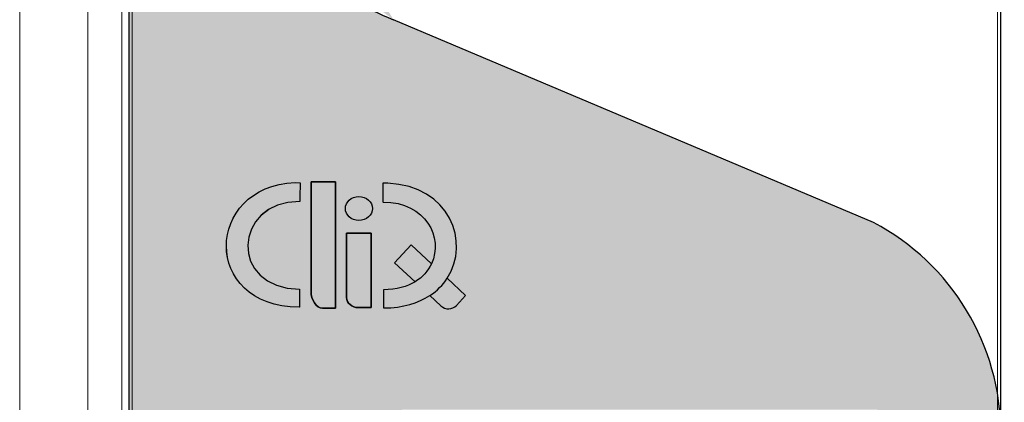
# Model space of a CAD drawing. Header units: millimetres. Extents: x 0 to 420, y 0 to 297.
# Tile 18 of 21: x 297 to 325, y 140 to 151. Entities that reach past the tile are written whole.
import ezdxf

# ---------------------------------------------------------------- set-up
doc = ezdxf.new("R2010")
doc.units = ezdxf.units.MM
doc.layers.get('Defpoints').update_dxf_attribs({"linetype": 'CONTINUOUS', "lineweight": 13})
for name, color, linetype, lineweight in [('Dimension', 2, 'CONTINUOUS', 9), ('LAYER_1', 142, 'CONTINUOUS', 5), ('Line', 3, 'CONTINUOUS', 25)]:
    doc.layers.add(name, color=color, linetype=linetype, lineweight=lineweight)
doc.styles.get("Standard").update_dxf_attribs({"font": 'romans.shx'})
doc.dimstyles.new('yutana', dxfattribs={"dimtxt": 3.5, "dimasz": 3, "dimexe": 1, "dimexo": 0.6, "dimgap": 1.5, "dimtad": 1, "dimdec": 1, "dimzin": 0, "dimdsep": 46, "dimtxsty": 'Standard', "dimcen": 0, "dimadec": 0, "dimazin": 0, "dimtp": 0.01, "dimtm": 0.01, "dimtfac": 1, "dimtdec": 1, "dimtmove": 0, "dimatfit": 3, "dimfxl": 1, "dimtolj": 1, "dimtzin": 0, "dimlwd": 0, "dimlwe": 0, "dimarcsym": 0})

# ---------------------------------------------------------------- blocks, each defined once
blk = doc.blocks.new('*D7')
at = {"layer": 'Defpoints', "color": 0, "ltscale": 5}
for p in [(313.312, 208.806), (348.512, 208.806), (313.312, 88.194)]:
    blk.add_point(p, dxfattribs=at)
at = {"layer": 'Dimension', "color": 0, "lineweight": 0, "ltscale": 5}
for p, q in [((314.512, 208.806), (350.512, 208.806)), ((348.512, 94.194), (348.512, 202.806)), ((314.512, 88.194), (350.512, 88.194))]:
    blk.add_line(p, q, dxfattribs=at)
at = {"layer": 'Dimension', "color": 0, "ltscale": 5}
for points in [[(347.512, 202.806), (349.512, 202.806), (348.512, 208.806)], [(347.512, 94.194), (349.512, 94.194), (348.512, 88.194)]]:
    blk.add_solid(points, dxfattribs=at)
at = {"layer": 'Dimension', "color": 0, "ltscale": 5, "insert": (343.012, 148.5), "char_height": 5, "attachment_point": 5, "rotation": 90}
blk.add_mtext('\\A1;120.6', dxfattribs=at)
blk = doc.blocks.new('AI9-BLK5')
at = {"layer": 'LAYER_1', "color": 7}
blk.add_open_spline([(1.082, 1.825), (1.082, 1.825), (1.078, 1.284), (1.078, 1.284), (1.078, 1.284), (1.077, 1.276), (1.077, 1.276), (-0.91, 1.276), (-1.013, -1.289), (1.062, -1.292), (1.062, -1.292), (1.062, -1.828), (1.062, -1.828), (1.062, -1.828), (1.053, -1.828), (1.053, -1.828), (-1.822, -1.807), (-1.725, 1.717), (0.934, 1.828), (0.934, 1.828), (1.082, 1.825), (1.082, 1.825)], degree=3, knots=[0, 0, 0, 0, 1, 1, 1, 2, 2, 2, 3, 3, 3, 4, 4, 4, 5, 5, 5, 6, 6, 6, 7, 7, 7, 7], dxfattribs=at)
blk = doc.blocks.new('AI9-BLK4')
at = {"layer": 'LAYER_1', "color": 7}
blk.add_blockref('AI9-BLK5', (0, 0), dxfattribs=at)

msp = doc.modelspace()

# ---------------------------------------------------------------- hatches: boundary and pattern name
at = {"layer": 'Line'}
h = msp.add_hatch(color=18, dxfattribs=at)
edge = h.paths.add_edge_path()
edge.add_arc((300.512, 96.992), 0.8, 180, 253.1507)
edge.add_arc((312.512, 136.615), 42.2, 253.1507, 286.8493)
edge.add_arc((324.512, 96.992), 0.8, 286.8493, 360)
edge.add_line((325.312, 96.992), (325.312, 138.691))
edge.add_arc((318.312, 138.691), 7, 0, 62.2489)
edge.add_line((321.571, 144.886), (307.484, 150.831))
edge.add_arc((311.605, 161.03), 11, 219.045, 248, ccw=False)
edge.add_arc((314.712, 163.55), 15, 180, 219.045, ccw=False)
edge.add_line((299.712, 163.55), (299.712, 96.992))
edge = h.paths.add_edge_path()
edge.add_arc((307.812, 138.9), 0.5, 90, 180)
edge.add_line((307.312, 138.9), (307.312, 105.1))
edge.add_arc((307.812, 105.1), 0.5, 180, 270)
edge.add_line((307.812, 104.6), (321.612, 104.6))
edge.add_arc((321.612, 105.1), 0.5, 270, 360)
edge.add_line((322.112, 105.1), (322.112, 138.9))
edge.add_arc((321.612, 138.9), 0.5, 360, 450)
edge.add_line((321.612, 139.4), (307.812, 139.4))
h = msp.add_hatch(color=7, dxfattribs=at)
edge = h.paths.add_edge_path()
edge.add_spline(control_points=[(304.741, 146.053), (304.741, 146.053), (304.738, 145.511), (304.738, 145.511), (304.738, 145.511), (304.736, 145.503), (304.736, 145.503), (302.75, 145.503), (302.647, 142.938), (304.722, 142.935), (304.722, 142.935), (304.722, 142.399), (304.722, 142.399), (304.722, 142.399), (304.713, 142.399), (304.713, 142.399), (301.838, 142.421), (301.935, 145.944), (304.593, 146.056), (304.593, 146.056), (304.741, 146.053), (304.741, 146.053)], knot_values=[0, 0, 0, 0, 1, 1, 1, 2, 2, 2, 3, 3, 3, 4, 4, 4, 5, 5, 5, 6, 6, 6, 7, 7, 7, 7], degree=3, periodic=0)
h = msp.add_hatch(color=7, dxfattribs=at)
edge = h.paths.add_edge_path()
edge.add_spline(control_points=[(304.739, 145.782), (304.74, 145.917), (304.741, 146.053), (304.741, 146.053), (304.741, 146.053), (304.741, 146.053), (304.741, 146.053)], knot_values=[6.99999, 6.99999, 6.99999, 6.99999, 7.49999, 7.49999, 7.49999, 7.5, 7.5, 7.5, 7.5], degree=3, periodic=0)
edge.add_spline(control_points=[(304.741, 146.053), (304.741, 146.053), (304.704, 146.053), (304.667, 146.054)], knot_values=[6.5, 6.5, 6.5, 6.5, 6.99999, 6.99999, 6.99999, 6.99999], degree=3, periodic=0)
edge.add_spline(control_points=[(304.667, 146.054), (304.63, 146.055), (304.593, 146.056), (304.593, 146.056)], knot_values=[6.00001, 6.00001, 6.00001, 6.00001, 6.5, 6.5, 6.5, 6.5], degree=3, periodic=0)
edge.add_spline(control_points=[(304.593, 146.056), (304.51, 146.052), (304.43, 146.045), (304.352, 146.036)], knot_values=[5.968745, 5.968745, 5.968745, 5.968745, 6, 6, 6, 6], degree=3, periodic=0)
edge.add_spline(control_points=[(304.352, 146.036), (304.274, 146.026), (304.198, 146.013), (304.125, 145.997)], knot_values=[5.9375, 5.9375, 5.9375, 5.9375, 5.968745, 5.968745, 5.968745, 5.968745], degree=3, periodic=0)
edge.add_spline(control_points=[(304.125, 145.997), (304.052, 145.981), (303.981, 145.962), (303.914, 145.94)], knot_values=[5.906245, 5.906245, 5.906245, 5.906245, 5.9375, 5.9375, 5.9375, 5.9375], degree=3, periodic=0)
edge.add_spline(control_points=[(303.914, 145.94), (303.846, 145.919), (303.78, 145.894), (303.717, 145.868)], knot_values=[5.875, 5.875, 5.875, 5.875, 5.906245, 5.906245, 5.906245, 5.906245], degree=3, periodic=0)
edge.add_spline(control_points=[(303.717, 145.868), (303.654, 145.841), (303.594, 145.812), (303.536, 145.78)], knot_values=[5.843746, 5.843746, 5.843746, 5.843746, 5.875, 5.875, 5.875, 5.875], degree=3, periodic=0)
edge.add_spline(control_points=[(303.536, 145.78), (303.479, 145.748), (303.423, 145.715), (303.371, 145.679)], knot_values=[5.8125, 5.8125, 5.8125, 5.8125, 5.843746, 5.843746, 5.843746, 5.843746], degree=3, periodic=0)
edge.add_spline(control_points=[(303.371, 145.679), (303.318, 145.643), (303.268, 145.605), (303.221, 145.565)], knot_values=[5.781246, 5.781246, 5.781246, 5.781246, 5.8125, 5.8125, 5.8125, 5.8125], degree=3, periodic=0)
edge.add_spline(control_points=[(303.221, 145.565), (303.173, 145.525), (303.128, 145.484), (303.086, 145.44)], knot_values=[5.75, 5.75, 5.75, 5.75, 5.781246, 5.781246, 5.781246, 5.781246], degree=3, periodic=0)
edge.add_spline(control_points=[(303.086, 145.44), (303.044, 145.397), (303.004, 145.352), (302.967, 145.306)], knot_values=[5.718746, 5.718746, 5.718746, 5.718746, 5.75, 5.75, 5.75, 5.75], degree=3, periodic=0)
edge.add_spline(control_points=[(302.967, 145.306), (302.93, 145.26), (302.896, 145.212), (302.864, 145.163)], knot_values=[5.687499, 5.687499, 5.687499, 5.687499, 5.718746, 5.718746, 5.718746, 5.718746], degree=3, periodic=0)
edge.add_spline(control_points=[(302.864, 145.163), (302.832, 145.114), (302.803, 145.063), (302.776, 145.012)], knot_values=[5.656247, 5.656247, 5.656247, 5.656247, 5.687499, 5.687499, 5.687499, 5.687499], degree=3, periodic=0)
edge.add_spline(control_points=[(302.776, 145.012), (302.75, 144.961), (302.726, 144.909), (302.705, 144.856)], knot_values=[5.625, 5.625, 5.625, 5.625, 5.656247, 5.656247, 5.656247, 5.656247], degree=3, periodic=0)
edge.add_spline(control_points=[(302.705, 144.856), (302.684, 144.802), (302.665, 144.749), (302.649, 144.694)], knot_values=[5.593747, 5.593747, 5.593747, 5.593747, 5.625, 5.625, 5.625, 5.625], degree=3, periodic=0)
edge.add_spline(control_points=[(302.649, 144.694), (302.633, 144.64), (302.62, 144.585), (302.609, 144.529)], knot_values=[5.5625, 5.5625, 5.5625, 5.5625, 5.593747, 5.593747, 5.593747, 5.593747], degree=3, periodic=0)
edge.add_spline(control_points=[(302.609, 144.529), (302.599, 144.474), (302.591, 144.418), (302.586, 144.362)], knot_values=[5.531247, 5.531247, 5.531247, 5.531247, 5.5625, 5.5625, 5.5625, 5.5625], degree=3, periodic=0)
edge.add_spline(control_points=[(302.586, 144.362), (302.58, 144.306), (302.578, 144.25), (302.578, 144.194)], knot_values=[5.499997, 5.499997, 5.499997, 5.499997, 5.531247, 5.531247, 5.531247, 5.531247], degree=3, periodic=0)
edge.add_spline(control_points=[(302.578, 144.194), (302.578, 144.138), (302.581, 144.082), (302.587, 144.026)], knot_values=[5.468748, 5.468748, 5.468748, 5.468748, 5.499997, 5.499997, 5.499997, 5.499997], degree=3, periodic=0)
edge.add_spline(control_points=[(302.587, 144.026), (302.595, 143.942), (302.61, 143.859), (302.63, 143.777)], knot_values=[5.421873, 5.421873, 5.421873, 5.421873, 5.468748, 5.468748, 5.468748, 5.468748], degree=3, periodic=0)
edge.add_spline(control_points=[(302.63, 143.777), (302.637, 143.75), (302.645, 143.723), (302.653, 143.696)], knot_values=[5.406246, 5.406246, 5.406246, 5.406246, 5.421873, 5.421873, 5.421873, 5.421873], degree=3, periodic=0)
edge.add_spline(control_points=[(302.653, 143.696), (302.661, 143.669), (302.67, 143.642), (302.68, 143.615)], knot_values=[5.390623, 5.390623, 5.390623, 5.390623, 5.406246, 5.406246, 5.406246, 5.406246], degree=3, periodic=0)
edge.add_spline(control_points=[(302.68, 143.615), (302.689, 143.589), (302.7, 143.562), (302.711, 143.536)], knot_values=[5.374998, 5.374998, 5.374998, 5.374998, 5.390623, 5.390623, 5.390623, 5.390623], degree=3, periodic=0)
edge.add_spline(control_points=[(302.711, 143.536), (302.722, 143.51), (302.733, 143.484), (302.746, 143.458)], knot_values=[5.359373, 5.359373, 5.359373, 5.359373, 5.374998, 5.374998, 5.374998, 5.374998], degree=3, periodic=0)
edge.add_spline(control_points=[(302.746, 143.458), (302.758, 143.433), (302.771, 143.407), (302.785, 143.382)], knot_values=[5.343747, 5.343747, 5.343747, 5.343747, 5.359373, 5.359373, 5.359373, 5.359373], degree=3, periodic=0)
edge.add_spline(control_points=[(302.785, 143.382), (302.799, 143.357), (302.813, 143.332), (302.828, 143.307)], knot_values=[5.328123, 5.328123, 5.328123, 5.328123, 5.343747, 5.343747, 5.343747, 5.343747], degree=3, periodic=0)
edge.add_spline(control_points=[(302.828, 143.307), (302.843, 143.283), (302.859, 143.258), (302.876, 143.234)], knot_values=[5.312497, 5.312497, 5.312497, 5.312497, 5.328123, 5.328123, 5.328123, 5.328123], degree=3, periodic=0)
edge.add_spline(control_points=[(302.876, 143.234), (302.892, 143.21), (302.909, 143.187), (302.927, 143.163)], knot_values=[5.296874, 5.296874, 5.296874, 5.296874, 5.312497, 5.312497, 5.312497, 5.312497], degree=3, periodic=0)
edge.add_spline(control_points=[(302.927, 143.163), (302.945, 143.14), (302.964, 143.117), (302.983, 143.095)], knot_values=[5.281247, 5.281247, 5.281247, 5.281247, 5.296874, 5.296874, 5.296874, 5.296874], degree=3, periodic=0)
edge.add_spline(control_points=[(302.983, 143.095), (303.002, 143.072), (303.022, 143.05), (303.043, 143.028)], knot_values=[5.265624, 5.265624, 5.265624, 5.265624, 5.281247, 5.281247, 5.281247, 5.281247], degree=3, periodic=0)
edge.add_spline(control_points=[(303.043, 143.028), (303.064, 143.006), (303.085, 142.985), (303.107, 142.964)], knot_values=[5.249998, 5.249998, 5.249998, 5.249998, 5.265624, 5.265624, 5.265624, 5.265624], degree=3, periodic=0)
edge.add_spline(control_points=[(303.107, 142.964), (303.129, 142.943), (303.152, 142.922), (303.176, 142.902)], knot_values=[5.234374, 5.234374, 5.234374, 5.234374, 5.249998, 5.249998, 5.249998, 5.249998], degree=3, periodic=0)
edge.add_spline(control_points=[(303.176, 142.902), (303.199, 142.882), (303.223, 142.863), (303.248, 142.844)], knot_values=[5.218748, 5.218748, 5.218748, 5.218748, 5.234374, 5.234374, 5.234374, 5.234374], degree=3, periodic=0)
edge.add_spline(control_points=[(303.248, 142.844), (303.273, 142.825), (303.299, 142.806), (303.325, 142.788)], knot_values=[5.203124, 5.203124, 5.203124, 5.203124, 5.218748, 5.218748, 5.218748, 5.218748], degree=3, periodic=0)
edge.add_spline(control_points=[(303.325, 142.788), (303.404, 142.734), (303.489, 142.684), (303.581, 142.639)], knot_values=[5.156249, 5.156249, 5.156249, 5.156249, 5.203124, 5.203124, 5.203124, 5.203124], degree=3, periodic=0)
edge.add_spline(control_points=[(303.581, 142.639), (303.642, 142.61), (303.706, 142.583), (303.773, 142.558)], knot_values=[5.124999, 5.124999, 5.124999, 5.124999, 5.156249, 5.156249, 5.156249, 5.156249], degree=3, periodic=0)
edge.add_spline(control_points=[(303.773, 142.558), (303.84, 142.533), (303.91, 142.511), (303.982, 142.492)], knot_values=[5.09375, 5.09375, 5.09375, 5.09375, 5.124999, 5.124999, 5.124999, 5.124999], degree=3, periodic=0)
edge.add_spline(control_points=[(303.982, 142.492), (304.055, 142.473), (304.13, 142.456), (304.208, 142.443)], knot_values=[5.062499, 5.062499, 5.062499, 5.062499, 5.09375, 5.09375, 5.09375, 5.09375], degree=3, periodic=0)
edge.add_spline(control_points=[(304.208, 142.443), (304.287, 142.429), (304.368, 142.418), (304.452, 142.411)], knot_values=[5.03125, 5.03125, 5.03125, 5.03125, 5.062499, 5.062499, 5.062499, 5.062499], degree=3, periodic=0)
edge.add_spline(control_points=[(304.452, 142.411), (304.536, 142.404), (304.623, 142.4), (304.713, 142.399), (304.713, 142.399), (304.713, 142.399), (304.713, 142.399)], knot_values=[5, 5, 5, 5, 5.03125, 5.03125, 5.03125, 5.03125, 5.03125, 5.03125, 5.03125], degree=3, periodic=0)
edge.add_spline(control_points=[(304.713, 142.399), (304.713, 142.399), (304.722, 142.399), (304.722, 142.399)], knot_values=[4.00001, 4.00001, 4.00001, 4.00001, 5, 5, 5, 5], degree=3, periodic=0)
edge.add_spline(control_points=[(304.722, 142.399), (304.722, 142.399), (304.722, 142.399), (304.722, 142.399), (304.722, 142.399), (304.722, 142.467), (304.722, 142.555)], knot_values=[3.643345, 3.643345, 3.643345, 3.643345, 3.643355, 3.643355, 3.643355, 4.00001, 4.00001, 4.00001, 4.00001], degree=3, periodic=0)
edge.add_spline(control_points=[(304.722, 142.555), (304.722, 142.59), (304.722, 142.629), (304.722, 142.667)], knot_values=[3.5, 3.5, 3.5, 3.5, 3.643345, 3.643345, 3.643345, 3.643345], degree=3, periodic=0)
edge.add_spline(control_points=[(304.722, 142.667), (304.722, 142.706), (304.722, 142.744), (304.722, 142.779)], knot_values=[3.356655, 3.356655, 3.356655, 3.356655, 3.5, 3.5, 3.5, 3.5], degree=3, periodic=0)
edge.add_spline(control_points=[(304.722, 142.779), (304.722, 142.867), (304.722, 142.935), (304.722, 142.935), (304.657, 142.935), (304.594, 142.938), (304.534, 142.943)], knot_values=[2.96874, 2.96874, 2.96874, 2.96874, 3.325395, 3.325395, 3.325395, 3.356655, 3.356655, 3.356655, 3.356655], degree=3, periodic=0)
edge.add_spline(control_points=[(304.534, 142.943), (304.412, 142.953), (304.3, 142.972), (304.195, 142.999)], knot_values=[2.906241, 2.906241, 2.906241, 2.906241, 2.96874, 2.96874, 2.96874, 2.96874], degree=3, periodic=0)
edge.add_spline(control_points=[(304.195, 142.999), (304.117, 143.02), (304.044, 143.045), (303.975, 143.074)], knot_values=[2.859366, 2.859366, 2.859366, 2.859366, 2.906241, 2.906241, 2.906241, 2.906241], degree=3, periodic=0)
edge.add_spline(control_points=[(303.975, 143.074), (303.929, 143.094), (303.885, 143.115), (303.843, 143.138)], knot_values=[2.828117, 2.828117, 2.828117, 2.828117, 2.859366, 2.859366, 2.859366, 2.859366], degree=3, periodic=0)
edge.add_spline(control_points=[(303.843, 143.138), (303.802, 143.161), (303.762, 143.185), (303.724, 143.211)], knot_values=[2.796867, 2.796867, 2.796867, 2.796867, 2.828117, 2.828117, 2.828117, 2.828117], degree=3, periodic=0)
edge.add_spline(control_points=[(303.724, 143.211), (303.687, 143.237), (303.651, 143.265), (303.618, 143.294)], knot_values=[2.765617, 2.765617, 2.765617, 2.765617, 2.796867, 2.796867, 2.796867, 2.796867], degree=3, periodic=0)
edge.add_spline(control_points=[(303.618, 143.294), (303.584, 143.322), (303.553, 143.352), (303.524, 143.384)], knot_values=[2.734368, 2.734368, 2.734368, 2.734368, 2.765617, 2.765617, 2.765617, 2.765617], degree=3, periodic=0)
edge.add_spline(control_points=[(303.524, 143.384), (303.494, 143.415), (303.467, 143.448), (303.442, 143.481)], knot_values=[2.703118, 2.703118, 2.703118, 2.703118, 2.734368, 2.734368, 2.734368, 2.734368], degree=3, periodic=0)
edge.add_spline(control_points=[(303.442, 143.481), (303.417, 143.515), (303.393, 143.549), (303.372, 143.585)], knot_values=[2.671868, 2.671868, 2.671868, 2.671868, 2.703118, 2.703118, 2.703118, 2.703118], degree=3, periodic=0)
edge.add_spline(control_points=[(303.372, 143.585), (303.351, 143.62), (303.332, 143.656), (303.315, 143.693)], knot_values=[2.640619, 2.640619, 2.640619, 2.640619, 2.671868, 2.671868, 2.671868, 2.671868], degree=3, periodic=0)
edge.add_spline(control_points=[(303.315, 143.693), (303.298, 143.73), (303.283, 143.768), (303.27, 143.806)], knot_values=[2.609369, 2.609369, 2.609369, 2.609369, 2.640619, 2.640619, 2.640619, 2.640619], degree=3, periodic=0)
edge.add_spline(control_points=[(303.27, 143.806), (303.257, 143.844), (303.245, 143.883), (303.236, 143.922)], knot_values=[2.578119, 2.578119, 2.578119, 2.578119, 2.609369, 2.609369, 2.609369, 2.609369], degree=3, periodic=0)
edge.add_spline(control_points=[(303.236, 143.922), (303.227, 143.961), (303.22, 144.001), (303.215, 144.04)], knot_values=[2.54687, 2.54687, 2.54687, 2.54687, 2.578119, 2.578119, 2.578119, 2.578119], degree=3, periodic=0)
edge.add_spline(control_points=[(303.215, 144.04), (303.21, 144.08), (303.207, 144.12), (303.206, 144.16)], knot_values=[2.51562, 2.51562, 2.51562, 2.51562, 2.54687, 2.54687, 2.54687, 2.54687], degree=3, periodic=0)
edge.add_spline(control_points=[(303.206, 144.16), (303.204, 144.22), (303.207, 144.281), (303.215, 144.34)], knot_values=[2.468745, 2.468745, 2.468745, 2.468745, 2.51562, 2.51562, 2.51562, 2.51562], degree=3, periodic=0)
edge.add_spline(control_points=[(303.215, 144.34), (303.224, 144.42), (303.242, 144.5), (303.268, 144.577)], knot_values=[2.406246, 2.406246, 2.406246, 2.406246, 2.468745, 2.468745, 2.468745, 2.468745], degree=3, periodic=0)
edge.add_spline(control_points=[(303.268, 144.577), (303.293, 144.654), (303.326, 144.73), (303.367, 144.802)], knot_values=[2.343747, 2.343747, 2.343747, 2.343747, 2.406246, 2.406246, 2.406246, 2.406246], degree=3, periodic=0)
edge.add_spline(control_points=[(303.367, 144.802), (303.398, 144.856), (303.433, 144.909), (303.473, 144.959)], knot_values=[2.296872, 2.296872, 2.296872, 2.296872, 2.343747, 2.343747, 2.343747, 2.343747], degree=3, periodic=0)
edge.add_spline(control_points=[(303.473, 144.959), (303.499, 144.993), (303.527, 145.025), (303.558, 145.056)], knot_values=[2.265622, 2.265622, 2.265622, 2.265622, 2.296872, 2.296872, 2.296872, 2.296872], degree=3, periodic=0)
edge.add_spline(control_points=[(303.558, 145.056), (303.588, 145.088), (303.62, 145.118), (303.654, 145.146)], knot_values=[2.234373, 2.234373, 2.234373, 2.234373, 2.265622, 2.265622, 2.265622, 2.265622], degree=3, periodic=0)
edge.add_spline(control_points=[(303.654, 145.146), (303.688, 145.175), (303.724, 145.203), (303.761, 145.229)], knot_values=[2.203123, 2.203123, 2.203123, 2.203123, 2.234373, 2.234373, 2.234373, 2.234373], degree=3, periodic=0)
edge.add_spline(control_points=[(303.761, 145.229), (303.818, 145.268), (303.879, 145.303), (303.944, 145.335)], knot_values=[2.156248, 2.156248, 2.156248, 2.156248, 2.203123, 2.203123, 2.203123, 2.203123], degree=3, periodic=0)
edge.add_spline(control_points=[(303.944, 145.335), (304.031, 145.377), (304.126, 145.412), (304.228, 145.44)], knot_values=[2.093749, 2.093749, 2.093749, 2.093749, 2.156248, 2.156248, 2.156248, 2.156248], degree=3, periodic=0)
edge.add_spline(control_points=[(304.228, 145.44), (304.329, 145.467), (304.439, 145.486), (304.556, 145.496)], knot_values=[2.03125, 2.03125, 2.03125, 2.03125, 2.093749, 2.093749, 2.093749, 2.093749], degree=3, periodic=0)
edge.add_spline(control_points=[(304.556, 145.496), (304.614, 145.501), (304.674, 145.503), (304.736, 145.503), (304.736, 145.503), (304.736, 145.503), (304.736, 145.503)], knot_values=[1.996094, 1.996094, 1.996094, 1.996094, 2.027343, 2.027343, 2.027343, 2.03125, 2.03125, 2.03125, 2.03125], degree=3, periodic=0)
edge.add_spline(control_points=[(304.737, 145.506), (304.737, 145.507), (304.737, 145.508), (304.737, 145.509)], knot_values=[1.356658, 1.356658, 1.356658, 1.356658, 1.564538, 1.564538, 1.564538, 1.564538], degree=3, periodic=0)
edge.add_spline(control_points=[(304.738, 145.511), (304.738, 145.511), (304.738, 145.511), (304.738, 145.511), (304.738, 145.511), (304.739, 145.647), (304.739, 145.782)], knot_values=[0.5, 0.5, 0.5, 0.5, 0.50001, 0.50001, 0.50001, 1.00001, 1.00001, 1.00001, 1.00001], degree=3, periodic=0)
h = msp.add_hatch(color=7, dxfattribs=at)
edge = h.paths.add_edge_path()
edge.add_spline(control_points=[(305.782, 145.022), (305.782, 145.155), (305.782, 145.288), (305.782, 145.288), (305.782, 145.288), (305.782, 145.485), (305.782, 145.681)], knot_values=[10.49998, 10.49998, 10.49998, 10.49998, 10.99998, 10.99998, 10.99998, 11.5, 11.5, 11.5, 11.5], degree=3, periodic=0)
edge.add_spline(control_points=[(305.782, 145.681), (305.782, 145.877), (305.782, 146.074), (305.782, 146.074), (305.782, 146.074), (305.602, 146.074), (305.423, 146.074)], knot_values=[9.500005, 9.500005, 9.500005, 9.500005, 9.999985, 9.999985, 9.999985, 10.49998, 10.49998, 10.49998, 10.49998], degree=3, periodic=0)
edge.add_spline(control_points=[(305.423, 146.074), (305.243, 146.074), (305.063, 146.074), (305.063, 146.074), (305.063, 146.074), (305.063, 145.877), (305.063, 145.681)], knot_values=[8.50001, 8.50001, 8.50001, 8.50001, 9.000015, 9.000015, 9.000015, 9.500005, 9.500005, 9.500005, 9.500005], degree=3, periodic=0)
edge.add_spline(control_points=[(305.063, 145.681), (305.063, 145.485), (305.063, 145.288), (305.063, 145.288), (305.063, 145.288), (305.063, 144.762), (305.063, 144.237)], knot_values=[7.500015, 7.500015, 7.500015, 7.500015, 8.000025, 8.000025, 8.000025, 8.50001, 8.50001, 8.50001, 8.50001], degree=3, periodic=0)
edge.add_spline(control_points=[(305.063, 144.237), (305.063, 143.711), (305.063, 143.185), (305.063, 143.185)], knot_values=[7, 7, 7, 7, 7.500015, 7.500015, 7.500015, 7.500015], degree=3, periodic=0)
edge.add_spline(control_points=[(305.063, 143.185), (305.063, 143.185), (305.063, 143.139), (305.063, 142.876)], knot_values=[6, 6, 6, 6, 6.99999, 6.99999, 6.99999, 6.99999], degree=3, periodic=0)
edge.add_spline(control_points=[(305.063, 142.876), (305.063, 142.612), (305.215, 142.376), (305.404, 142.376)], knot_values=[5, 5, 5, 5, 6, 6, 6, 6], degree=3, periodic=0)
edge.add_spline(control_points=[(305.404, 142.376), (305.404, 142.376), (305.782, 142.376), (305.782, 142.376), (305.782, 142.376), (305.782, 142.578), (305.782, 142.78)], knot_values=[3.5, 3.5, 3.5, 3.5, 4.5, 4.5, 4.5, 5, 5, 5, 5], degree=3, periodic=0)
edge.add_spline(control_points=[(305.782, 142.78), (305.782, 142.983), (305.782, 143.185), (305.782, 143.185), (305.782, 143.185), (305.782, 143.379), (305.782, 143.574)], knot_values=[2.5, 2.5, 2.5, 2.5, 3, 3, 3, 3.5, 3.5, 3.5, 3.5], degree=3, periodic=0)
edge.add_spline(control_points=[(305.782, 143.574), (305.782, 143.768), (305.782, 143.963), (305.782, 143.963), (305.782, 143.963), (305.782, 144.161), (305.782, 144.36)], knot_values=[1.5, 1.5, 1.5, 1.5, 2, 2, 2, 2.5, 2.5, 2.5, 2.5], degree=3, periodic=0)
edge.add_spline(control_points=[(305.782, 144.36), (305.782, 144.558), (305.782, 144.757), (305.782, 144.757), (305.782, 144.757), (305.782, 144.889), (305.782, 145.022)], knot_values=[0.5, 0.5, 0.5, 0.5, 1, 1, 1, 1.5, 1.5, 1.5, 1.5], degree=3, periodic=0)
h = msp.add_hatch(color=7, dxfattribs=at)
edge = h.paths.add_edge_path()
edge.add_spline(control_points=[(309.06, 143.249), (309.751, 144.306), (309.128, 145.961), (307.32, 146.036)], knot_values=[5.319817, 5.319817, 5.319817, 5.319817, 6, 6, 6, 6], degree=3, periodic=0)
edge.add_spline(control_points=[(307.32, 146.036), (307.32, 146.036), (307.283, 146.036), (307.246, 146.035)], knot_values=[6, 6, 6, 6, 6.5, 6.5, 6.5, 6.5], degree=3, periodic=0)
edge.add_spline(control_points=[(307.246, 146.035), (307.283, 146.036), (307.32, 146.036), (307.32, 146.036)], knot_values=[6.00001, 6.00001, 6.00001, 6.00001, 6.5, 6.5, 6.5, 6.5], degree=3, periodic=0)
edge.add_spline(control_points=[(307.32, 146.036), (307.32, 146.036), (307.283, 146.036), (307.246, 146.035)], knot_values=[6, 6, 6, 6, 6.5, 6.5, 6.5, 6.5], degree=3, periodic=0)
edge.add_spline(control_points=[(307.246, 146.035), (307.209, 146.034), (307.172, 146.034), (307.172, 146.034)], knot_values=[6.5, 6.5, 6.5, 6.5, 6.99999, 6.99999, 6.99999, 6.99999], degree=3, periodic=0)
edge.add_spline(control_points=[(307.172, 146.034), (307.172, 146.034), (307.173, 145.898), (307.174, 145.763)], knot_values=[0.000006, 0.000006, 0.000006, 0.000006, 0.5, 0.5, 0.5, 0.5], degree=3, periodic=0)
edge.add_spline(control_points=[(307.174, 145.763), (307.174, 145.628), (307.175, 145.492), (307.175, 145.492)], knot_values=[0.5, 0.5, 0.5, 0.5, 0.999994, 0.999994, 0.999994, 0.999994], degree=3, periodic=0)
edge.add_spline(control_points=[(307.175, 145.492), (307.175, 145.492), (307.177, 145.484), (307.177, 145.484)], knot_values=[1.00001, 1.00001, 1.00001, 1.00001, 1.99999, 1.99999, 1.99999, 1.99999], degree=3, periodic=0)
edge.add_spline(control_points=[(307.177, 145.484), (308.447, 145.484), (308.948, 144.435), (308.6, 143.678)], knot_values=[2, 2, 2, 2, 2.639479, 2.639479, 2.639479, 2.639479], degree=3, periodic=0)
edge.add_line((308.6, 143.677), (308.6, 143.677))
edge.add_spline(control_points=[(308.6, 143.677), (308.504, 143.469), (308.344, 143.282), (308.118, 143.146)], knot_values=[2.639567, 2.639567, 2.639567, 2.639567, 2.815815, 2.815815, 2.815815, 2.815815], degree=3, periodic=0)
edge.add_spline(control_points=[(308.118, 143.146), (307.882, 143.003), (307.573, 142.916), (307.191, 142.915)], knot_values=[2.815853, 2.815853, 2.815853, 2.815853, 3, 3, 3, 3], degree=3, periodic=0)
edge.add_spline(control_points=[(307.191, 142.915), (307.191, 142.915), (307.191, 142.847), (307.191, 142.759)], knot_values=[3.000006, 3.000006, 3.000006, 3.000006, 3.356655, 3.356655, 3.356655, 3.356655], degree=3, periodic=0)
edge.add_spline(control_points=[(307.191, 142.759), (307.191, 142.724), (307.191, 142.686), (307.191, 142.647)], knot_values=[3.356655, 3.356655, 3.356655, 3.356655, 3.5, 3.5, 3.5, 3.5], degree=3, periodic=0)
edge.add_spline(control_points=[(307.191, 142.647), (307.191, 142.609), (307.191, 142.571), (307.191, 142.536)], knot_values=[3.5, 3.5, 3.5, 3.5, 3.643345, 3.643345, 3.643345, 3.643345], degree=3, periodic=0)
edge.add_spline(control_points=[(307.191, 142.536), (307.191, 142.448), (307.191, 142.38), (307.191, 142.38)], knot_values=[3.643345, 3.643345, 3.643345, 3.643345, 3.999994, 3.999994, 3.999994, 3.999994], degree=3, periodic=0)
edge.add_spline(control_points=[(307.191, 142.38), (307.191, 142.38), (307.194, 142.38), (307.196, 142.38)], knot_values=[4.00001, 4.00001, 4.00001, 4.00001, 4.5, 4.5, 4.5, 4.5], degree=3, periodic=0)
edge.add_spline(control_points=[(307.196, 142.38), (307.199, 142.38), (307.201, 142.38), (307.201, 142.38)], knot_values=[4.5, 4.5, 4.5, 4.5, 5, 5, 5, 5], degree=3, periodic=0)
edge.add_spline(control_points=[(307.201, 142.38), (307.763, 142.384), (308.212, 142.522), (308.55, 142.743)], knot_values=[5, 5, 5, 5, 5.195632, 5.195632, 5.195632, 5.195632], degree=3, periodic=0)
edge.add_spline(control_points=[(308.55, 142.743), (308.764, 142.883), (308.934, 143.056), (309.06, 143.249)], knot_values=[5.195632, 5.195632, 5.195632, 5.195632, 5.319783, 5.319783, 5.319783, 5.319783], degree=3, periodic=0)
edge.add_spline(control_points=[(309.06, 143.249), (309.06, 143.249), (309.06, 143.249), (309.06, 143.249)], knot_values=[5.319783, 5.319783, 5.319783, 5.319783, 5.319817, 5.319817, 5.319817, 5.319817], degree=3, periodic=0)
h = msp.add_hatch(color=7, dxfattribs=at)
edge = h.paths.add_edge_path()
edge.add_ellipse((306.468, 145.295), major_axis=(0.397, 0), ratio=0.878959, start_angle=0, end_angle=360)
h = msp.add_hatch(color=7, dxfattribs=at)
edge = h.paths.add_edge_path()
edge.add_spline(control_points=[(306.827, 143.791), (306.827, 143.791), (306.827, 144.105), (306.827, 144.105)], knot_values=[0.00001, 0.00001, 0.00001, 0.00001, 0.99999, 0.99999, 0.99999, 0.99999], degree=3, periodic=0)
edge.add_spline(control_points=[(306.827, 144.105), (306.827, 144.105), (306.827, 144.221), (306.827, 144.337)], knot_values=[10.49998, 10.49998, 10.49998, 10.49998, 11, 11, 11, 11], degree=3, periodic=0)
edge.add_spline(control_points=[(306.827, 144.337), (306.827, 144.453), (306.827, 144.568), (306.827, 144.568), (306.827, 144.568), (306.648, 144.568), (306.468, 144.568)], knot_values=[9.500005, 9.500005, 9.500005, 9.500005, 9.999985, 9.999985, 9.999985, 10.49998, 10.49998, 10.49998, 10.49998], degree=3, periodic=0)
edge.add_spline(control_points=[(306.468, 144.568), (306.289, 144.568), (306.109, 144.568), (306.109, 144.568), (306.109, 144.568), (306.109, 144.453), (306.109, 144.337)], knot_values=[8.50001, 8.50001, 8.50001, 8.50001, 9.000015, 9.000015, 9.000015, 9.500005, 9.500005, 9.500005, 9.500005], degree=3, periodic=0)
edge.add_spline(control_points=[(306.109, 144.337), (306.109, 144.221), (306.109, 144.105), (306.109, 144.105), (306.109, 144.105), (306.109, 143.795), (306.109, 143.485)], knot_values=[7.500015, 7.500015, 7.500015, 7.500015, 8.000025, 8.000025, 8.000025, 8.50001, 8.50001, 8.50001, 8.50001], degree=3, periodic=0)
edge.add_spline(control_points=[(306.109, 143.485), (306.109, 143.175), (306.109, 142.865), (306.109, 142.865)], knot_values=[7, 7, 7, 7, 7.500015, 7.500015, 7.500015, 7.500015], degree=3, periodic=0)
edge.add_spline(control_points=[(306.109, 142.865), (306.109, 142.865), (306.109, 142.839), (306.109, 142.683)], knot_values=[6, 6, 6, 6, 6.99999, 6.99999, 6.99999, 6.99999], degree=3, periodic=0)
edge.add_spline(control_points=[(306.109, 142.683), (306.109, 142.527), (306.26, 142.388), (306.449, 142.388)], knot_values=[5, 5, 5, 5, 6, 6, 6, 6], degree=3, periodic=0)
edge.add_spline(control_points=[(306.449, 142.388), (306.449, 142.388), (306.827, 142.388), (306.827, 142.388), (306.827, 142.388), (306.827, 142.507), (306.827, 142.627)], knot_values=[3.5, 3.5, 3.5, 3.5, 4.5, 4.5, 4.5, 5, 5, 5, 5], degree=3, periodic=0)
edge.add_spline(control_points=[(306.827, 142.627), (306.827, 142.746), (306.827, 142.865), (306.827, 142.865), (306.827, 142.865), (306.827, 142.98), (306.827, 143.094)], knot_values=[2.5, 2.5, 2.5, 2.5, 3, 3, 3, 3.5, 3.5, 3.5, 3.5], degree=3, periodic=0)
edge.add_spline(control_points=[(306.827, 143.094), (306.827, 143.209), (306.827, 143.324), (306.827, 143.324), (306.827, 143.324), (306.827, 143.441), (306.827, 143.558)], knot_values=[1.5, 1.5, 1.5, 1.5, 2, 2, 2, 2.5, 2.5, 2.5, 2.5], degree=3, periodic=0)
edge.add_spline(control_points=[(306.827, 143.558), (306.827, 143.674), (306.827, 143.791), (306.827, 143.791)], knot_values=[1, 1, 1, 1, 1.5, 1.5, 1.5, 1.5], degree=3, periodic=0)
h = msp.add_hatch(color=7, dxfattribs=at)
edge = h.paths.add_edge_path()
edge.add_spline(control_points=[(308.118, 143.146), (308.344, 143.282), (308.504, 143.469), (308.6, 143.677)], knot_values=[2.639567, 2.639567, 2.639567, 2.639567, 2.815815, 2.815815, 2.815815, 2.815815], degree=3, periodic=0)
edge.add_line((308.6, 143.677), (308.006, 144.233))
edge.add_line((308.006, 144.233), (307.516, 143.707))
edge.add_line((307.516, 143.707), (308.118, 143.146))
h = msp.add_hatch(color=7, dxfattribs=at)
edge = h.paths.add_edge_path()
edge.add_spline(control_points=[(309.06, 143.249), (308.934, 143.056), (308.764, 142.883), (308.55, 142.743)], knot_values=[5.195632, 5.195632, 5.195632, 5.195632, 5.319783, 5.319783, 5.319783, 5.319783], degree=3, periodic=0)
edge.add_line((308.55, 142.743), (308.877, 142.438))
edge.add_arc((309.095, 142.673), 0.32, 227.07, 317.0665)
edge.add_line((309.329, 142.455), (309.6, 142.746))
edge.add_line((309.6, 142.746), (309.06, 143.249))

# ---------------------------------------------------------------- linework, layer by layer
at = {"layer": 'Line', "color": 7, "linetype": 'Continuous', "lineweight": 0}
for p, q in [((296.512, 92.204), (296.512, 204.796)), ((298.512, 93.122), (298.512, 203.872)), ((299.512, 200.29), (299.512, 96.71)), ((299.812, 96.71), (299.812, 200.29)), ((325.212, 200.29), (325.212, 96.71))]:
    msp.add_line(p, q, dxfattribs=at)
at = {"layer": 'Line', "color": 7}
for p, q in [((299.712, 200.321), (299.712, 96.679)), ((325.312, 96.679), (325.312, 200.321)), ((325.312, 138.691), (325.312, 200.008)), ((299.712, 163.55), (299.712, 96.992)), ((321.571, 144.886), (307.484, 150.831)), ((307.516, 143.707), (308.006, 144.233)), ((308.006, 144.233), (308.6, 143.677)), ((307.516, 143.707), (308.118, 143.146)), ((309.6, 142.746), (309.06, 143.249)), ((308.877, 142.438), (308.55, 142.743)), ((309.6, 142.746), (309.329, 142.455))]:
    msp.add_line(p, q, dxfattribs=at)
for centre, radius, start, end in [((311.605, 161.03), 11, 219.045, 248), ((318.312, 138.691), 7, 0, 62.2489), ((309.095, 142.673), 0.32, 227.07, 317.0665)]:
    msp.add_arc(centre, radius, start, end, dxfattribs=at)
msp.add_ellipse((306.468, 145.295), major_axis=(0.397, 0), ratio=0.878959, dxfattribs=at)
msp.add_ellipse((306.468, 145.295), major_axis=(0.397, 0), ratio=0.878959, dxfattribs=at)
for points in [[(304.713, 142.399), (301.838, 142.421), (301.935, 145.944), (304.593, 146.056)], [(304.593, 146.056), (304.593, 146.056), (304.593, 146.056), (304.593, 146.056)], [(304.593, 146.056), (304.593, 146.056), (304.741, 146.053), (304.741, 146.053)], [(304.741, 146.053), (304.741, 146.053), (304.74, 145.917), (304.739, 145.782)], [(304.741, 146.053), (304.741, 146.053), (304.741, 146.053), (304.741, 146.053)], [(307.32, 146.036), (307.32, 146.036), (307.172, 146.034), (307.172, 146.034)], [(307.32, 146.036), (307.32, 146.036), (307.172, 146.034), (307.172, 146.034)], [(307.172, 146.034), (307.172, 146.034), (307.175, 145.492), (307.175, 145.492)], [(307.172, 146.034), (307.172, 146.034), (307.172, 146.034), (307.172, 146.034)], [(307.172, 146.034), (307.172, 146.034), (307.173, 145.898), (307.174, 145.763)], [(309.06, 143.249), (309.751, 144.306), (309.128, 145.961), (307.32, 146.036)], [(307.32, 146.036), (307.32, 146.036), (307.32, 146.036), (307.32, 146.036)], [(304.739, 145.782), (304.739, 145.647), (304.738, 145.511), (304.738, 145.511)], [(307.174, 145.763), (307.174, 145.628), (307.175, 145.492), (307.175, 145.492)], [(304.738, 145.511), (304.738, 145.511), (304.736, 145.503), (304.736, 145.503)], [(304.738, 145.511), (304.738, 145.511), (304.738, 145.511), (304.738, 145.511)], [(307.175, 145.492), (307.175, 145.492), (307.177, 145.484), (307.177, 145.484)], [(307.175, 145.492), (307.175, 145.492), (307.175, 145.492), (307.175, 145.492)], [(307.175, 145.492), (307.175, 145.492), (307.177, 145.484), (307.177, 145.484)], [(307.177, 145.484), (308.447, 145.484), (308.948, 144.435), (308.6, 143.678)], [(305.063, 143.185), (305.063, 143.185), (305.063, 143.711), (305.063, 144.237)], [(306.827, 144.337), (306.827, 144.221), (306.827, 144.105), (306.827, 144.105)], [(306.827, 144.105), (306.827, 144.105), (306.827, 144.105), (306.827, 144.105)], [(306.827, 144.105), (306.827, 144.105), (306.827, 143.791), (306.827, 143.791)], [(306.827, 143.791), (306.827, 143.791), (306.827, 143.791), (306.827, 143.791)], [(306.827, 143.791), (306.827, 143.791), (306.827, 143.674), (306.827, 143.558)], [(308.6, 143.678), (308.504, 143.469), (308.344, 143.282), (308.118, 143.146)], [(306.109, 142.865), (306.109, 142.865), (306.109, 143.175), (306.109, 143.485)], [(305.063, 143.185), (305.063, 143.185), (305.063, 143.185), (305.063, 143.185)], [(305.063, 142.876), (305.063, 143.139), (305.063, 143.185), (305.063, 143.185)], [(308.118, 143.146), (307.882, 143.003), (307.573, 142.916), (307.191, 142.915)], [(308.55, 142.743), (308.764, 142.883), (308.934, 143.056), (309.06, 143.249)], [(305.404, 142.376), (305.215, 142.376), (305.063, 142.612), (305.063, 142.876)], [(306.109, 142.683), (306.109, 142.839), (306.109, 142.865), (306.109, 142.865)], [(306.109, 142.865), (306.109, 142.865), (306.109, 142.865), (306.109, 142.865)], [(307.191, 142.915), (307.191, 142.915), (307.191, 142.38), (307.191, 142.38)], [(307.191, 142.915), (307.191, 142.915), (307.191, 142.781), (307.191, 142.647)], [(304.722, 142.667), (304.722, 142.533), (304.722, 142.399), (304.722, 142.399)], [(306.449, 142.388), (306.26, 142.388), (306.109, 142.527), (306.109, 142.683)], [(307.191, 142.647), (307.191, 142.514), (307.191, 142.38), (307.191, 142.38)], [(307.201, 142.38), (307.763, 142.384), (308.212, 142.522), (308.55, 142.743)], [(304.722, 142.399), (304.722, 142.399), (304.713, 142.399), (304.713, 142.399)], [(304.722, 142.399), (304.722, 142.399), (304.722, 142.399), (304.722, 142.399)], [(307.191, 142.38), (307.191, 142.38), (307.191, 142.38), (307.191, 142.38)], [(307.191, 142.38), (307.191, 142.38), (307.201, 142.38), (307.201, 142.38)], [(307.191, 142.38), (307.191, 142.38), (307.201, 142.38), (307.201, 142.38)]]:
    msp.add_open_spline(points, degree=3, dxfattribs=at)
for points, knots in [([(305.782, 145.288), (305.782, 145.288), (305.782, 144.757), (305.782, 144.757), (305.782, 144.757), (305.782, 143.963), (305.782, 143.963), (305.782, 143.963), (305.782, 143.185), (305.782, 143.185), (305.782, 143.185), (305.782, 142.376), (305.782, 142.376), (305.782, 142.376), (305.404, 142.376), (305.404, 142.376), (305.215, 142.376), (305.063, 142.612), (305.063, 142.876), (305.063, 143.139), (305.063, 143.185), (305.063, 143.185), (305.063, 143.185), (305.063, 145.288), (305.063, 145.288), (305.063, 145.288), (305.063, 146.074), (305.063, 146.074), (305.063, 146.074), (305.782, 146.074), (305.782, 146.074), (305.782, 146.074), (305.782, 145.288), (305.782, 145.288)], [0, 0, 0, 0, 1, 1, 1, 2, 2, 2, 3, 3, 3, 4, 4, 4, 5, 5, 5, 6, 6, 6, 7, 7, 7, 8, 8, 8, 9, 9, 9, 10, 10, 10, 11, 11, 11, 11]), ([(305.063, 145.681), (305.063, 145.877), (305.063, 146.074), (305.063, 146.074), (305.063, 146.074), (305.243, 146.074), (305.423, 146.074)], [8.50001, 8.50001, 8.50001, 8.50001, 9, 9, 9, 9.500005, 9.500005, 9.500005, 9.500005]), ([(305.423, 146.074), (305.602, 146.074), (305.782, 146.074), (305.782, 146.074), (305.782, 146.074), (305.782, 145.877), (305.782, 145.681)], [9.500005, 9.500005, 9.500005, 9.500005, 10, 10, 10, 10.49998, 10.49998, 10.49998, 10.49998]), ([(305.063, 144.237), (305.063, 144.762), (305.063, 145.288), (305.063, 145.288), (305.063, 145.288), (305.063, 145.485), (305.063, 145.681)], [7.500015, 7.500015, 7.500015, 7.500015, 8, 8, 8, 8.50001, 8.50001, 8.50001, 8.50001]), ([(305.782, 145.681), (305.782, 145.485), (305.782, 145.288), (305.782, 145.288), (305.782, 145.288), (305.782, 145.155), (305.782, 145.022)], [10.49998, 10.49998, 10.49998, 10.49998, 11, 11, 11, 11.5, 11.5, 11.5, 11.5]), ([(304.736, 145.503), (302.75, 145.503), (302.647, 142.938), (304.722, 142.935), (304.722, 142.935), (304.722, 142.801), (304.722, 142.667)], [2, 2, 2, 2, 3, 3, 3, 3.5, 3.5, 3.5, 3.5]), ([(305.782, 145.022), (305.782, 144.889), (305.782, 144.757), (305.782, 144.757), (305.782, 144.757), (305.782, 144.558), (305.782, 144.36)], [0.5, 0.5, 0.5, 0.5, 1, 1, 1, 1.5, 1.5, 1.5, 1.5]), ([(306.827, 144.105), (306.827, 144.105), (306.827, 143.791), (306.827, 143.791), (306.827, 143.791), (306.827, 143.324), (306.827, 143.324), (306.827, 143.324), (306.827, 142.865), (306.827, 142.865), (306.827, 142.865), (306.827, 142.388), (306.827, 142.388), (306.827, 142.388), (306.449, 142.388), (306.449, 142.388), (306.26, 142.388), (306.109, 142.527), (306.109, 142.683), (306.109, 142.839), (306.109, 142.865), (306.109, 142.865), (306.109, 142.865), (306.109, 144.105), (306.109, 144.105), (306.109, 144.105), (306.109, 144.568), (306.109, 144.568), (306.109, 144.568), (306.827, 144.568), (306.827, 144.568), (306.827, 144.568), (306.827, 144.105), (306.827, 144.105)], [0, 0, 0, 0, 1, 1, 1, 2, 2, 2, 3, 3, 3, 4, 4, 4, 5, 5, 5, 6, 6, 6, 7, 7, 7, 8, 8, 8, 9, 9, 9, 10, 10, 10, 11, 11, 11, 11]), ([(306.109, 144.337), (306.109, 144.453), (306.109, 144.568), (306.109, 144.568), (306.109, 144.568), (306.289, 144.568), (306.468, 144.568)], [8.50001, 8.50001, 8.50001, 8.50001, 9, 9, 9, 9.500005, 9.500005, 9.500005, 9.500005]), ([(306.468, 144.568), (306.648, 144.568), (306.827, 144.568), (306.827, 144.568), (306.827, 144.568), (306.827, 144.453), (306.827, 144.337)], [9.500005, 9.500005, 9.500005, 9.500005, 10, 10, 10, 10.49998, 10.49998, 10.49998, 10.49998]), ([(305.782, 144.36), (305.782, 144.161), (305.782, 143.963), (305.782, 143.963), (305.782, 143.963), (305.782, 143.768), (305.782, 143.574)], [1.5, 1.5, 1.5, 1.5, 2, 2, 2, 2.5, 2.5, 2.5, 2.5]), ([(306.109, 143.485), (306.109, 143.795), (306.109, 144.105), (306.109, 144.105), (306.109, 144.105), (306.109, 144.221), (306.109, 144.337)], [7.500015, 7.500015, 7.500015, 7.500015, 8, 8, 8, 8.50001, 8.50001, 8.50001, 8.50001]), ([(305.782, 143.574), (305.782, 143.379), (305.782, 143.185), (305.782, 143.185), (305.782, 143.185), (305.782, 142.983), (305.782, 142.78)], [2.5, 2.5, 2.5, 2.5, 3, 3, 3, 3.5, 3.5, 3.5, 3.5]), ([(306.827, 143.558), (306.827, 143.441), (306.827, 143.324), (306.827, 143.324), (306.827, 143.324), (306.827, 143.209), (306.827, 143.094)], [1.5, 1.5, 1.5, 1.5, 2, 2, 2, 2.5, 2.5, 2.5, 2.5]), ([(306.827, 143.094), (306.827, 142.98), (306.827, 142.865), (306.827, 142.865), (306.827, 142.865), (306.827, 142.746), (306.827, 142.627)], [2.5, 2.5, 2.5, 2.5, 3, 3, 3, 3.5, 3.5, 3.5, 3.5]), ([(305.782, 142.78), (305.782, 142.578), (305.782, 142.376), (305.782, 142.376), (305.782, 142.376), (305.404, 142.376), (305.404, 142.376)], [3.5, 3.5, 3.5, 3.5, 4, 4, 4, 5, 5, 5, 5]), ([(306.827, 142.627), (306.827, 142.507), (306.827, 142.388), (306.827, 142.388), (306.827, 142.388), (306.449, 142.388), (306.449, 142.388)], [3.5, 3.5, 3.5, 3.5, 4, 4, 4, 5, 5, 5, 5])]:
    msp.add_open_spline(points, degree=3, knots=knots, dxfattribs=at)

# ---------------------------------------------------------------- block references
msp.add_blockref('AI9-BLK4', (303.66, 144.227), dxfattribs=at)

# ---------------------------------------------------------------- dimensions: what is measured, and where the dimension line sits
at = {"layer": 'Dimension', "color": 7}
dim = msp.add_linear_dim(base=(348.512, 208.806), p1=(313.312, 88.194), p2=(313.312, 208.806), angle=90, dimstyle='yutana', override={"dimscale": 2, "dimtxt": 2.5, "dimasz": 3}, dxfattribs=at)
dim.commit()
dim.dimension.update_dxf_attribs({"geometry": '*D7', "text_midpoint": (343.012, 148.5)})

doc.saveas('drawing.dxf')
